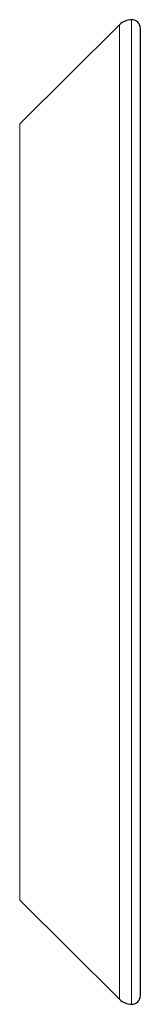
# Model space of a CAD drawing. Header units: millimetres. Extents: x 8 to 869, y 12 to 812.
# Tile 35 of 230: x 235 to 242, y 563 to 619. Entities that reach past the tile are written whole.
import ezdxf

# ---------------------------------------------------------------- set-up
doc = ezdxf.new("R2010")
doc.units = ezdxf.units.MM

msp = doc.modelspace()

# ---------------------------------------------------------------- linework, layer by layer
at = {"color": 7, "linetype": 'Continuous', "lineweight": 30}
for p, q in [((240.698, 619.165), (234.949, 613.455)), ((241.903, 563.267), (241.903, 618.955)), ((234.949, 568.767), (240.698, 563.058))]:
    msp.add_line(p, q, dxfattribs=at)
at = {"color": 252, "linetype": 'Continuous', "lineweight": 0}
for p, q in [((240.698, 563.058), (240.698, 619.165)), ((241.403, 562.767), (241.403, 619.455)), ((234.949, 613.455), (234.949, 568.767))]:
    msp.add_line(p, q, dxfattribs=at)
at = {"color": 7, "linetype": 'Continuous', "lineweight": 30}
for centre, radius, start, end in [((241.403, 618.455), 1, 90, 134.8031), ((241.403, 618.955), 0.5, 360, 90), ((241.403, 563.767), 1, 225.1969, 270), ((241.403, 563.267), 0.5, 270, 0)]:
    msp.add_arc(centre, radius, start, end, dxfattribs=at)

doc.saveas('drawing.dxf')
